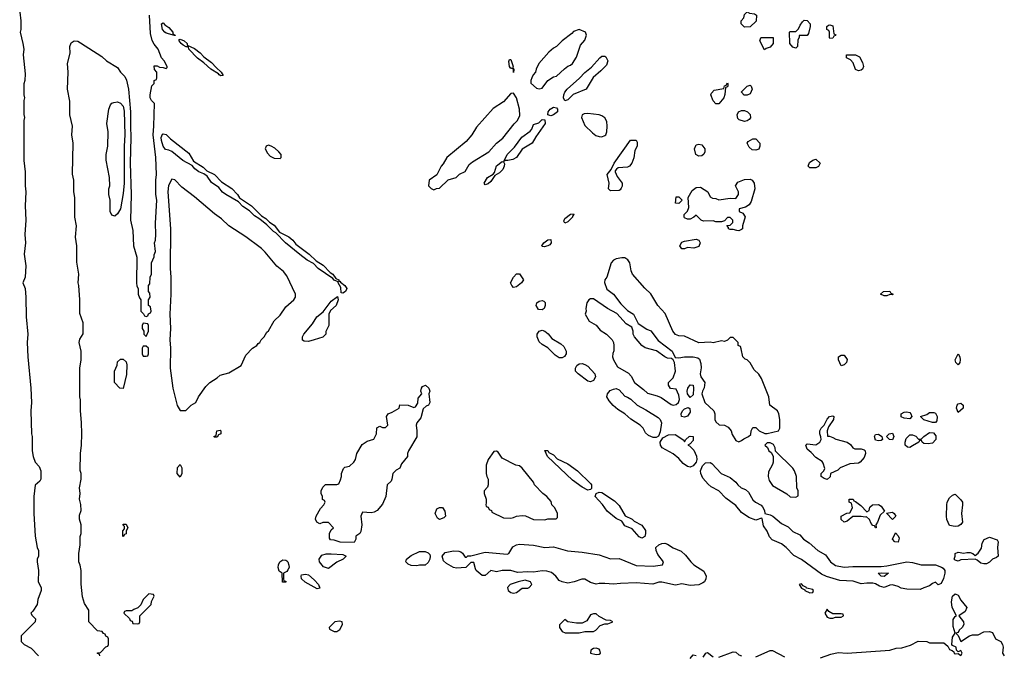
# Model space of a CAD drawing. Header units: inches. Extents: x 2668334 to 2765628, y 828034 to 955234.
# Tile 34 of 218: x 2718303 to 2725214, y 835474 to 839938. Entities that reach past the tile are written whole.
import ezdxf

# ---------------------------------------------------------------- set-up
doc = ezdxf.new("R2010")
doc.units = ezdxf.units.IN
doc.header["$MEASUREMENT"] = 0
doc.layers.add('C7813', color=7, linetype='Continuous')
doc.layers.add('C7823', color=7, linetype='Continuous')

msp = doc.modelspace()

# ---------------------------------------------------------------- linework, layer by layer
at = {"layer": 'C7813', "color": 4}
for points, elevation in [([(2718302.8, 839990), (2718310.9, 839929.1), (2718311, 839870), (2718306.8, 839850), (2718326, 839770), (2718331, 839730), (2718326.8, 839690), (2718342, 839558), (2718338, 839510), (2718331.6, 839488.4), (2718331.3, 839410), (2718336, 839390), (2718331.3, 839370), (2718331.1, 839271.1), (2718336, 839250), (2718331.1, 839228.9), (2718331, 838950), (2718341, 838870), (2718341, 838770), (2718346, 838730), (2718341, 838630), (2718346, 838530), (2718338.8, 838430), (2718342.8, 838370), (2718334.8, 838290), (2718346, 838210), (2718341, 838130), (2718326, 838090), (2718340.7, 838050), (2718346.8, 837990), (2718347.3, 837850), (2718358.8, 837730), (2718354.8, 837670), (2718358.8, 837570), (2718381, 837350), (2718384.7, 837250), (2718381, 837190), (2718386.8, 837030), (2718391, 837010), (2718391.3, 836910), (2718398, 836870), (2718411.1, 836831.1), (2718439.8, 836799.8), (2718451.3, 836770), (2718452, 836710), (2718443.6, 836696.4), (2718411.6, 836668.4), (2718402.8, 836590), (2718401, 836470), (2718411.6, 836311.6), (2718426, 836230), (2718434, 836210), (2718434, 836170), (2718426, 836150), (2718424.7, 836130), (2718434, 836070), (2718432, 835990), (2718454, 835950), (2718454, 835930), (2718430, 835866), (2718424.7, 835830), (2718396, 835784), (2718382, 835770), (2718390, 835754), (2718414, 835730), (2718411.6, 835708.4), (2718314, 835610), (2718314, 835570), (2718334, 835550), (2718383.6, 835523.6), (2718434, 835470)], 16), ([(2718866, 835470), (2718862, 835482), (2718850, 835486), (2718848.4, 835491.6), (2718870, 835494), (2718907.3, 835532.7), (2718922, 835538), (2718926, 835550), (2718926, 835590), (2718922, 835602), (2718907.3, 835607.3), (2718902, 835622), (2718890, 835626), (2718882, 835642), (2718850, 835646), (2718788, 835710), (2718788, 835790), (2718758, 835838), (2718744.7, 835884.7), (2718734.6, 835974.6), (2718734, 836070), (2718727.3, 836107.3), (2718718, 836130), (2718718, 836190), (2718728, 836250), (2718728.4, 836308.4), (2718733.2, 836330), (2718733.2, 836390), (2718722, 836430), (2718723.1, 836456.9), (2718733.2, 836490), (2718732.9, 836532.9), (2718722, 836570), (2718728, 836610), (2718722, 836650), (2718733.2, 836710), (2718733.2, 836750), (2718728.4, 836771.6), (2718729, 836890), (2718737.2, 836950), (2718739, 837030), (2718737.2, 837110), (2718729, 837190), (2718728.9, 837268.9), (2718724, 837290), (2718724, 837490), (2718733.2, 837550), (2718733.2, 837610), (2718721.2, 837670), (2718725.6, 837694.4), (2718748.4, 837731.6), (2718748.4, 837808.4), (2718724.7, 837875.3), (2718724, 837970), (2718719, 838070), (2718714, 838090), (2718719, 838150), (2718704.7, 838235.3), (2718704, 838350), (2718694, 838410), (2718701.2, 838490), (2718688.9, 838551.1), (2718688.7, 838690), (2718682, 838730), (2718682, 838810), (2718673.6, 838853.6), (2718677.2, 839070), (2718669, 839130), (2718673.2, 839190), (2718655.3, 839270), (2718654.6, 839365.4), (2718638, 839450), (2718644, 839570), (2718639, 839630), (2718658, 839702), (2718655.3, 839750), (2718664.7, 839775.3), (2718686, 839790), (2718710, 839786), (2718730, 839776), (2718879.8, 839679.8), (2718912, 839650), (2718990, 839602), (2719011.3, 839570), (2719039.9, 839539.9), (2719053.2, 839513.2), (2719067.7, 839450), (2719081.3, 839290), (2719079.5, 839190), (2719083.7, 839110), (2719078.4, 838930), (2719086, 838710), (2719080.7, 838530), (2719098, 838458), (2719102.8, 838350), (2719124.7, 838270), (2719122, 838090), (2719125.4, 838065.4), (2719134, 838050), (2719134, 838010), (2719143.6, 837983.6), (2719154, 837970), (2719154, 837890), (2719172.7, 837872.7), (2719178, 837858), (2719190, 837854), (2719202, 837858), (2719207.3, 837872.7), (2719222, 837878), (2719226, 837890), (2719222, 837922), (2719206, 837930), (2719206, 837970), (2719218, 837990), (2719216.4, 838016.4), (2719206, 838030), (2719208, 838070), (2719216.4, 838083.6), (2719218, 838130), (2719228, 838150), (2719228, 838230), (2719247.3, 838272.7), (2719247.3, 838287.3), (2719255.3, 838310), (2719248, 838370), (2719255.3, 838390), (2719259, 838430), (2719257.2, 838510), (2719265.2, 838670), (2719259.3, 838710), (2719259.3, 838810), (2719263.7, 838850), (2719257.6, 838970), (2719239.3, 839130), (2719245.2, 839190), (2719248.4, 839348.4), (2719228, 839370), (2719218, 839390), (2719218, 839410), (2719230, 839474), (2719246, 839490), (2719246, 839510), (2719262, 839518), (2719266, 839530), (2719266, 839570), (2719248.4, 839588.4), (2719247.3, 839612.7), (2719267.3, 839612.7), (2719283.6, 839603.6), (2719310, 839602), (2719330, 839594), (2719338, 839602), (2719338, 839610), (2719318, 839650), (2719298, 839670), (2719275.3, 839730), (2719245.6, 839765.6), (2719232.7, 839792.7), (2719222, 839842), (2719215.1, 839970)], 16), ([(2720000, 838527.9), (2719982, 838542), (2719950, 838559.3), (2719916.2, 838596.2), (2719870, 838626), (2719838.6, 838658.6), (2719750, 838709.6), (2719727.3, 838727.2), (2719699.7, 838759.7), (2719650, 838795.1), (2719619.3, 838839.3), (2719596.2, 838856.2), (2719559.3, 838870), (2719533.2, 838890), (2719512.9, 838912.9), (2719448.5, 838948.5), (2719371.3, 839011.3), (2719350, 839022), (2719325.4, 839025.4), (2719310, 839048.7), (2719299.1, 839090), (2719296.9, 839110), (2719306.2, 839133.8), (2719310, 839137.1), (2719330, 839132.7), (2719361.1, 839101.1), (2719490, 839000.5), (2719523.4, 838943.4), (2719590, 838902), (2719616.7, 838876.7), (2719670, 838850.4), (2719719, 838799), (2719791.6, 838751.6), (2719830.6, 838710), (2719846.4, 838686.4), (2719930.7, 838630), (2720000, 838561)], 12), ([(2720000, 838330), (2719990, 838339), (2719890, 838414), (2719770, 838489), (2719718.9, 838538.9), (2719670, 838574), (2719530, 838694), (2719442, 838762), (2719392.5, 838812.5), (2719370, 838819), (2719347.1, 838772.9), (2719343.7, 838730), (2719362, 838470), (2719358.4, 838190), (2719363, 838130), (2719363, 838010), (2719355.5, 837870), (2719360.5, 837770), (2719356.3, 837690), (2719360.5, 837630), (2719358, 837490), (2719378, 837350), (2719407.5, 837227.5), (2719430, 837194), (2719470, 837194), (2719506, 837230), (2719538, 837250), (2719558, 837290), (2719610, 837362), (2719638, 837390), (2719690, 837422), (2719710, 837442), (2719770, 837458), (2719858, 837510), (2719890, 837582), (2719938, 837630), (2719968, 837650), (2719976.4, 837663.6), (2719988.4, 837671.6), (2719998, 837690), (2720000, 837692)], 16)]:
    msp.add_lwpolyline(points, dxfattribs=dict(at, elevation=elevation))
for points, elevation in [([(2719390, 839826), (2719330, 839842.7), (2719321.2, 839850), (2719305.1, 839870), (2719298, 839910), (2719310, 839914.8), (2719321.6, 839901.6), (2719350, 839882.8), (2719378, 839850), (2719378, 839838), (2719394, 839830), (2719394, 839826)], 12), ([(2719715.3, 839544.7), (2719704, 839550), (2719698.6, 839558.6), (2719645.2, 839590), (2719595.9, 839635.9), (2719550, 839667), (2719489.2, 839730), (2719488.4, 839748.4), (2719471.6, 839748.4), (2719450, 839759), (2719435.3, 839770), (2719422, 839790), (2719422, 839798), (2719430, 839802), (2719458, 839790), (2719478, 839770), (2719478, 839758), (2719530, 839734.8), (2719570, 839704), (2719596.1, 839676.1), (2719650, 839637.3), (2719681.1, 839601.1), (2719716, 839570), (2719730, 839546)], 12), ([(2718970, 838558), (2718950, 838566), (2718938, 838590), (2718938, 838670), (2718928.7, 838710), (2718928.7, 838750), (2718935.3, 838770), (2718934, 838830), (2718908.9, 838951.1), (2718909.1, 838990.9), (2718922, 839050), (2718924, 839150), (2718914, 839210), (2718929, 839310), (2718940.2, 839339.8), (2718949.1, 839350.9), (2718962.7, 839357.3), (2718990, 839360.5), (2719010, 839352.7), (2719028.5, 839330), (2719035.5, 839295.5), (2719040.2, 839130), (2719035.2, 839050), (2719035.2, 838790), (2719030, 838718), (2719010.4, 838610), (2718990, 838575.3)], 12), ([(2719170, 837806), (2719162, 837790), (2719162, 837770), (2719174, 837750), (2719174, 837730), (2719190, 837714), (2719206, 837750), (2719206, 837790), (2719202, 837802)], 16), ([(2719190, 837646), (2719170, 837646), (2719162, 837630), (2719162, 837590), (2719170, 837574), (2719190, 837574), (2719202, 837578), (2719206, 837590), (2719206, 837630)], 16), ([(2719030, 837348), (2719006, 837350), (2718968, 837390), (2718968, 837470), (2718987.3, 837512.7), (2718990, 837534), (2719010, 837554), (2719030, 837554), (2719050, 837534), (2719053.7, 837513.7), (2719053.2, 837446.8)], 12), ([(2719670, 837006), (2719666, 837010), (2719682, 837018), (2719686, 837050), (2719710, 837054), (2719714, 837050), (2719714, 837030), (2719698, 837022), (2719690, 837006)], 12), ([(2719430, 836726), (2719409, 836750), (2719410, 836794), (2719430, 836814), (2719442, 836790), (2719442, 836750)], 12), ([(2719030, 836306), (2719026, 836310), (2719027.3, 836347.3), (2719038, 836362), (2719038, 836378), (2719026, 836390), (2719030, 836394), (2719050, 836394), (2719062, 836370), (2719051.3, 836348.7), (2719050, 836326), (2719038, 836322)], 12), ([(2719210, 835906), (2719170, 835866), (2719152.7, 835827.3), (2719132.7, 835807.3), (2719103.6, 835796.4), (2719090, 835786), (2719050, 835786), (2719038, 835782), (2719034, 835770), (2719072.7, 835732.7), (2719078, 835718), (2719092.7, 835712.7), (2719098, 835698), (2719130, 835694), (2719142, 835698), (2719146, 835710), (2719146, 835750), (2719226, 835830), (2719228, 835852), (2719246, 835890), (2719242, 835902)], 16)]:
    msp.add_lwpolyline(points, close=True, dxfattribs=dict(at, elevation=elevation))
at = {"layer": 'C7823', "color": 4}
for points, elevation in [([(2723390, 839886), (2723366, 839910), (2723366, 839930), (2723386, 839950), (2723390, 839974), (2723410, 839992), (2723424.7, 839984.7), (2723459.6, 839979.6), (2723474, 839970), (2723472.7, 839927.3), (2723430, 839888)], 12), ([(2723750, 839738), (2723730, 839746), (2723708, 839770), (2723706, 839850), (2723710, 839854), (2723750, 839854), (2723770, 839874), (2723780.2, 839899.8), (2723796.4, 839923.6), (2723810, 839934), (2723830, 839932), (2723852, 839910), (2723852, 839890), (2723839.6, 839840.4), (2723830, 839826), (2723774, 839826), (2723774, 839814), (2723764.7, 839795.3), (2723762, 839750)], 12), ([(2722230, 839868.7), (2722190, 839854), (2722179.1, 839840.9), (2722111, 839790), (2722070, 839749), (2722050, 839739), (2722016, 839710), (2721946.8, 839630), (2721927.3, 839590), (2721922.8, 839570), (2721906, 839550), (2721898, 839530), (2721891.3, 839510), (2721891.6, 839491.6), (2721930, 839458), (2721950, 839452), (2721970, 839458), (2722009.1, 839510.9), (2722050, 839536), (2722070, 839541), (2722126.3, 839593.7), (2722149.3, 839610.7), (2722170, 839618), (2722182, 839630), (2722210, 839674), (2722240.2, 839759.8), (2722270, 839794), (2722282, 839830), (2722275.3, 839850)], 16), ([(2723990, 839806), (2723986, 839810), (2723986, 839850), (2723982, 839862), (2723968, 839870), (2723968, 839890), (2723980.4, 839899.6), (2723990, 839902), (2724010, 839894), (2724018, 839838), (2724031.6, 839831.6), (2724030, 839826), (2724018, 839822), (2724010, 839808)], 12), ([(2723530, 839726), (2723498, 839790), (2723506, 839810), (2723510, 839814), (2723592.7, 839812.7), (2723592, 839770), (2723570, 839746), (2723543.6, 839736.4)], 12), ([(2721770, 839568), (2721768.9, 839588.9), (2721756.4, 839596.4), (2721750, 839594), (2721740.9, 839610), (2721736.4, 839643.6), (2721742, 839658), (2721750, 839658), (2721760.7, 839630), (2721766, 839610), (2721763.6, 839603.6), (2721770.9, 839589.1)], 12), ([(2722130, 839368), (2722119, 839390), (2722122.7, 839410), (2722129.4, 839430), (2722146, 839450), (2722232.8, 839527.2), (2722270, 839567.3), (2722316.6, 839603.4), (2722374, 839670), (2722390, 839680.7), (2722410, 839682.8), (2722417.1, 839677.1), (2722431, 839650), (2722422, 839618), (2722382, 839578), (2722327.1, 839532.9), (2722278, 839450), (2722187.9, 839412.1), (2722150, 839375.3)], 12), ([(2724190, 839579), (2724168.9, 839588.9), (2724154, 839634), (2724135.3, 839655.3), (2724106, 839670), (2724106, 839690), (2724170, 839691.3), (2724196.9, 839676.9), (2724218, 839638), (2724226, 839610), (2724218, 839590), (2724210, 839584)], 12), ([(2723190, 839348), (2723170, 839368), (2723154, 839410), (2723158, 839422), (2723178, 839442), (2723246, 839454), (2723250, 839474), (2723262, 839478), (2723270, 839494), (2723274, 839490), (2723272.7, 839472.7), (2723270, 839466), (2723258, 839462), (2723252.7, 839412.7), (2723244.7, 839390), (2723210, 839348)], 12), ([(2723410, 839408), (2723388.4, 839408.4), (2723368.4, 839428.4), (2723368.4, 839431.6), (2723409.1, 839470.9), (2723430, 839478), (2723438, 839470), (2723444.7, 839450), (2723430, 839418)], 12), ([(2721770, 839422), (2721750, 839419), (2721698.9, 839361.1), (2721626, 839314), (2721510, 839183.7), (2721476.3, 839130), (2721437.2, 839082.8), (2721301, 838970), (2721275.3, 838924.7), (2721262, 838910), (2721231.1, 838848.9), (2721178, 838810), (2721172, 838770), (2721190, 838752), (2721210, 838742), (2721228.4, 838751.6), (2721250, 838754), (2721310, 838814), (2721366, 838830), (2721390, 838852), (2721430, 838872), (2721458, 838922), (2721480.2, 838939.8), (2721595.3, 839010), (2721650, 839071), (2721694.8, 839105.2), (2721772.9, 839207.1), (2721798, 839230), (2721814.2, 839265.8), (2721811.5, 839308.5), (2721790, 839388.7)], 16), ([(2722030, 839262.7), (2722009, 839269), (2722013.2, 839290), (2722026.6, 839310), (2722050, 839322.8), (2722070, 839318), (2722078, 839310), (2722078, 839290), (2722050, 839269.4)], 12), ([(2723390, 839224), (2723354, 839234), (2723344, 839244), (2723339, 839270), (2723349.2, 839290.8), (2723370, 839301), (2723390, 839301), (2723410.9, 839290.9), (2723431.1, 839271.1), (2723431.6, 839248.4), (2723423.6, 839236.4), (2723410, 839228.7)], 12), ([(2721702, 838942), (2721723.7, 838990), (2721776.6, 839043.4), (2721827.8, 839112.2), (2721884.9, 839155.1), (2721897.2, 839170), (2721910, 839201), (2721947, 839213), (2721970, 839236), (2721990, 839234), (2721990.7, 839209.3), (2721924.9, 839115.1), (2721900.7, 839070), (2721830.4, 839029.6), (2721790.9, 838969.1), (2721763.5, 838956.5), (2721730, 838949.2), (2721711.3, 838948.7)], 12), ([(2722290, 839279.3), (2722264, 839276), (2722250.9, 839269.1), (2722247.3, 839250), (2722270, 839194.8), (2722322.3, 839142.3), (2722345.7, 839125.7), (2722370, 839118), (2722390, 839116.3), (2722410, 839124), (2722417.2, 839130), (2722423.7, 839150), (2722427.3, 839190), (2722423.9, 839223.9), (2722410, 839249.2), (2722390, 839262.7), (2722370, 839269.3), (2722330, 839275.1)], 16), ([(2722450, 838735.3), (2722435.3, 838750), (2722441.2, 838790), (2722426, 838850), (2722455.3, 838884.7), (2722475.3, 838930), (2722589.3, 839090.7), (2722630, 839092), (2722636.9, 839076.9), (2722638, 839050), (2722621.6, 839018.4), (2722612.5, 838967.5), (2722599.1, 838930), (2722582.8, 838910), (2722570, 838902), (2722502.8, 838897.2), (2722491, 838889), (2722483.6, 838876.4), (2722482, 838870), (2722496.8, 838836.8), (2722531, 838790), (2722530.9, 838769.1), (2722525.4, 838754.6), (2722518, 838742), (2722510, 838738)], 12), ([(2723470, 839022), (2723444.7, 839024.7), (2723423.1, 839043.1), (2723408.4, 839071.6), (2723416.4, 839083.6), (2723450, 839102), (2723470, 839102), (2723498, 839070), (2723498, 839050), (2723490, 839028)], 12), ([(2720050, 839057.2), (2720032, 839050), (2720024.7, 839030), (2720041.1, 839001.1), (2720060.5, 838980.5), (2720090, 838966), (2720130, 838962), (2720138, 838970), (2720138, 838990), (2720122, 839010), (2720094.5, 839034.5), (2720068, 839050)], 16), ([(2723070, 838979), (2723049, 838990), (2723039, 839030), (2723050, 839058), (2723070, 839064.7), (2723090, 839058), (2723110.9, 839030.9), (2723111.3, 839010), (2723105.4, 838994.6), (2723090, 838982)], 12), ([(2723850, 838898), (2723838, 838910), (2723845.6, 838934.4), (2723870, 838952), (2723890, 838958), (2723922, 838930), (2723910, 838908), (2723890, 838898)], 12), ([(2721570, 838778), (2721562, 838790), (2721586, 838830), (2721626, 838854), (2721634.6, 838865.4), (2721650, 838910.6), (2721690, 838941), (2721699.8, 838939.8), (2721705.4, 838925.4), (2721704, 838910), (2721693.8, 838886.2), (2721670, 838861.2), (2721636.9, 838843.1), (2721610, 838802), (2721590, 838784)], 12), ([(2723350, 838456), (2723336.5, 838456.5), (2723310, 838464), (2723290, 838464), (2723278, 838470), (2723278, 838478), (2723267.3, 838492.7), (2723290, 838494), (2723307.3, 838512.7), (2723308, 838530), (2723290, 838548), (2723270, 838548), (2723250, 838526), (2723230, 838518), (2723190, 838518), (2723170, 838526), (2723103.1, 838523.1), (2723086, 838530), (2723050, 838566), (2723034, 838550), (2723010, 838538), (2722990, 838538), (2722970, 838546), (2722966, 838550), (2722966, 838570), (2722990, 838594), (2723000.4, 838619.6), (2722995.3, 838690), (2723022, 838738), (2723050, 838758.8), (2723081, 838761), (2723134, 838730), (2723150, 838694), (2723165.4, 838685.4), (2723190, 838682), (2723210, 838672), (2723290, 838684.7), (2723330, 838682), (2723348, 838710), (2723348, 838730), (2723328, 838770), (2723343.1, 838796.9), (2723390, 838816), (2723430, 838818.8), (2723444.7, 838810), (2723457.3, 838790), (2723464, 838750), (2723438, 838662), (2723423.5, 838636.5), (2723398, 838622), (2723354, 838610), (2723354, 838590), (2723378, 838578), (2723394.4, 838554.4), (2723376, 838490), (2723376, 838470), (2723370, 838464)], 12), ([(2722930, 838648), (2722906, 838650), (2722910, 838694), (2722930, 838694), (2722954, 838670)], 12), ([(2722130, 838508), (2722122, 838522), (2722130, 838542), (2722170, 838571.3), (2722190, 838574), (2722192, 838570), (2722182, 838558), (2722182, 838550), (2722150, 838518)], 12), ([(2721983.1, 838343.1), (2721970, 838346), (2721968.7, 838350), (2721982, 838370), (2722010, 838391), (2722030, 838394), (2722034, 838370), (2722023.6, 838356.4), (2722010, 838349)], 12), ([(2723034, 838334), (2722990, 838339), (2722970, 838328.7), (2722950, 838328.7), (2722935.3, 838350), (2722950, 838374.8), (2722970, 838382.8), (2723050, 838397.3), (2723070.8, 838390), (2723079.1, 838370), (2723070, 838345.2)], 12), ([(2722530, 838266), (2722490, 838259.3), (2722470, 838249.2), (2722454, 838230), (2722424.7, 838130), (2722411, 838110), (2722406.8, 838093.2), (2722424.4, 838044.4), (2722470, 838011.3), (2722521.6, 837941.6), (2722570, 837896), (2722610.3, 837870.3), (2722644.5, 837804.5), (2722704.7, 837764.7), (2722731.9, 837751.9), (2722783.8, 837683.8), (2722882.8, 837610), (2722904.7, 837564.7), (2722930, 837562.8), (2722970, 837570.6), (2723031, 837571), (2723063.5, 837563.5), (2723074, 837554), (2723083.8, 837523.8), (2723086.2, 837493.8), (2723078.8, 837450), (2723082.8, 837430), (2723110.8, 837390), (2723108, 837352), (2723094.8, 837330), (2723091, 837310), (2723112, 837250), (2723174, 837190), (2723182, 837170), (2723182, 837130), (2723190, 837114), (2723212.7, 837092.7), (2723250, 837091.3), (2723275.9, 837075.9), (2723296, 837050), (2723303.5, 837023.5), (2723330, 836982), (2723350, 836974), (2723370, 836982), (2723384.7, 836995.3), (2723418, 837010), (2723434.6, 837025.4), (2723438, 837050), (2723450, 837074), (2723470, 837074), (2723494, 837050), (2723532.7, 837032.7), (2723550, 837032), (2723628.9, 837051.1), (2723639, 837070), (2723639.3, 837130), (2723632, 837170), (2723621.2, 837190), (2723569.2, 837230), (2723560.7, 837290), (2723510, 837419), (2723490, 837449.2), (2723459.1, 837479.1), (2723430, 837529), (2723410, 837548.7), (2723394, 837554), (2723378, 837570), (2723367.3, 837627.3), (2723362, 837642), (2723346, 837650), (2723346, 837670), (2723310, 837706), (2723290, 837706), (2723270, 837686), (2723250, 837678), (2723230, 837682), (2723170, 837668.7), (2723150, 837673.2), (2723070, 837669), (2722970, 837715.1), (2722930, 837718.4), (2722906.6, 837726.6), (2722886.6, 837750), (2722833.3, 837873.3), (2722782.7, 837930), (2722733, 838013), (2722690, 838052.7), (2722604, 838150), (2722595.1, 838175.1), (2722586, 838230), (2722571.9, 838251.9), (2722550, 838265.2)], 16), ([(2721770, 838058), (2721758, 838070), (2721748.7, 838090), (2721768, 838130), (2721790, 838152), (2721810, 838154), (2721838, 838110), (2721824.7, 838090), (2721790, 838062)], 12), ([(2720330, 837678), (2720300.4, 837680.4), (2720288, 837688), (2720288, 837710), (2720298, 837730), (2720358, 837802), (2720389, 837850), (2720433.6, 837886.4), (2720490, 837961), (2720532.7, 837992.7), (2720538, 837970), (2720524.7, 837930), (2720485.4, 837894.6), (2720472, 837870), (2720472, 837790), (2720452.7, 837747.3), (2720452, 837730), (2720430, 837708.7), (2720370, 837688.7)], 12), ([(2724430, 838006), (2724410, 838008), (2724390, 837998), (2724370, 837998), (2724346, 838010), (2724366, 838030), (2724410, 838032), (2724418, 838018), (2724434, 838010)], 12), ([(2721970, 837899.5), (2721943.6, 837903.6), (2721929, 837930), (2721933.2, 837950), (2721950, 837962), (2721970, 837966.8), (2721982, 837962), (2721990.8, 837950.8), (2721990.6, 837930.6), (2721984, 837910)], 12), ([(2722330, 837977.2), (2722310, 837977.2), (2722298, 837970), (2722282.8, 837950), (2722276, 837910), (2722278, 837890), (2722272, 837870), (2722299.6, 837819.6), (2722350, 837792), (2722378, 837758), (2722422, 837730), (2722462, 837690), (2722472, 837670), (2722474, 837650), (2722472.7, 837612.7), (2722465.4, 837594.6), (2722464.7, 837570), (2722471, 837550), (2722499.8, 837499.8), (2722575.5, 837455.5), (2722594.4, 837434.4), (2722619.1, 837390), (2722681.7, 837341.7), (2722710, 837314), (2722776.8, 837296.8), (2722804.5, 837284.5), (2722875.9, 837235.9), (2722890, 837230.7), (2722910, 837236.3), (2722926, 837250), (2722934, 837270), (2722930, 837302), (2722910, 837342), (2722870, 837348), (2722858, 837370), (2722858, 837390), (2722890, 837422), (2722905.2, 837470), (2722899, 837530), (2722889.1, 837549.1), (2722878, 837558), (2722850, 837561.2), (2722830, 837569), (2722772.3, 837612.3), (2722693.6, 837633.6), (2722669.3, 837649.3), (2722619, 837710), (2722609.2, 837730), (2722609.2, 837750), (2722598.6, 837778.6), (2722560.7, 837800.7), (2722495.1, 837875.1), (2722428, 837910)], 16), ([(2722110, 837562.9), (2722090, 837563.6), (2722061.5, 837581.5), (2722010, 837632.7), (2721970, 837657), (2721950, 837676), (2721935.1, 837710), (2721936.2, 837730), (2721949.6, 837750.4), (2721970, 837758), (2721990, 837750.7), (2722012.2, 837732.2), (2722038.5, 837698.5), (2722101.3, 837661.3), (2722122, 837642), (2722139.3, 837610), (2722138.4, 837590), (2722127, 837573)], 12), ([(2724070, 837508), (2724049.3, 837550), (2724049.1, 837570.9), (2724070, 837582.8), (2724090, 837581), (2724110.5, 837550.5), (2724106, 837530), (2724090, 837514)], 12), ([(2724890, 837514), (2724874, 837530), (2724869.6, 837550), (2724890, 837591), (2724902.8, 837570), (2724904, 837550), (2724900.7, 837530)], 12), ([(2722310, 837395.1), (2722290, 837399.5), (2722222.7, 837450), (2722203.7, 837470), (2722203.7, 837490), (2722213.2, 837510), (2722230, 837520.5), (2722250, 837523), (2722270, 837517.3), (2722290, 837504), (2722340.7, 837450), (2722344, 837430), (2722330, 837404)], 12), ([(2720770, 836475.3), (2720710, 836478), (2720706.4, 836473.6), (2720698, 836450), (2720704.7, 836390), (2720696.9, 836343.1), (2720691.3, 836328.7), (2720662, 836310), (2720662, 836290), (2720650, 836266), (2720551.6, 836268.4), (2720510, 836282), (2720484, 836284), (2720476.4, 836296.4), (2720478, 836330), (2720490, 836354), (2720506, 836370), (2720470, 836406), (2720430, 836406), (2720410, 836398), (2720388.7, 836410), (2720379, 836430), (2720384, 836450), (2720414.6, 836505.4), (2720438, 836530), (2720446, 836550), (2720442, 836562), (2720428.4, 836568.4), (2720428, 836590), (2720418, 836610), (2720418, 836630), (2720430, 836654), (2720450, 836674), (2720530, 836674), (2720542, 836678), (2720554.6, 836705.4), (2720562, 836730), (2720562, 836750), (2720574.6, 836785.4), (2720585.6, 836794.4), (2720618, 836802), (2720648.7, 836830), (2720659, 836850), (2720669.2, 836890.8), (2720706, 836954), (2720742, 836978), (2720788.4, 836991.6), (2720808, 837030), (2720810, 837072), (2720830, 837082), (2720850, 837074), (2720870, 837074), (2720886, 837090), (2720878, 837150), (2720889.2, 837170.8), (2720918, 837182), (2720966, 837210), (2720970, 837232), (2721030, 837231.3), (2721070, 837214), (2721082, 837218), (2721096.4, 837243.6), (2721100.4, 837279.6), (2721126, 837310), (2721118, 837330), (2721122, 837350), (2721130, 837362), (2721152, 837372), (2721174, 837350), (2721182, 837330), (2721174, 837310), (2721182, 837250), (2721172, 837230), (2721156.9, 837223.1), (2721136, 837204), (2721118, 837142), (2721090, 837106), (2721084.7, 837090), (2721091, 837050), (2721090, 837008), (2721030.9, 836909.1), (2721024.7, 836890), (2721024.7, 836870), (2720982, 836818), (2720971.1, 836788.9), (2720945.4, 836774.6), (2720922, 836750), (2720916, 836710), (2720910, 836698), (2720882, 836670), (2720873.4, 836590), (2720850, 836535.3), (2720811.3, 836490), (2720790, 836479)], 12), ([(2723010, 837285.2), (2722990, 837309.2), (2722986.9, 837330), (2722992, 837350), (2723010, 837373), (2723030, 837370.6), (2723033.4, 837350), (2723030, 837304)], 12), ([(2722750, 837002.9), (2722716.6, 837016.6), (2722696.6, 837036.6), (2722678.4, 837070), (2722658, 837090), (2722592.3, 837132.2), (2722550.8, 837170.8), (2722500.7, 837200.7), (2722468.1, 837228.1), (2722440.8, 837260.8), (2722425.2, 837290), (2722428.7, 837310), (2722447, 837333), (2722470, 837344), (2722490, 837347.3), (2722510, 837337.3), (2722550, 837294.8), (2722570, 837287.7), (2722592.4, 837272.4), (2722636.3, 837230), (2722697.6, 837197.6), (2722784, 837144), (2722798, 837130), (2722807.1, 837107.1), (2722797.3, 837042.7), (2722786.2, 837013.8), (2722770, 837003.7)], 12), ([(2724890, 837178), (2724879.3, 837210), (2724882.7, 837230), (2724890, 837241), (2724910, 837244.7), (2724924.7, 837230), (2724924.7, 837210)], 12), ([(2722970, 837145.2), (2722948, 837150), (2722945.2, 837170), (2722956, 837190), (2722970, 837204), (2722994.9, 837214.9), (2723007.5, 837207.5), (2723010, 837182), (2722990, 837153.2)], 12), ([(2723974, 837014), (2723986, 837014), (2724010, 837004.7), (2724030.8, 836990.8), (2724110.7, 836970.7), (2724134.4, 836954.4), (2724150.8, 836930.8), (2724164, 836924), (2724210, 836924.9), (2724230, 836918), (2724236.4, 836910), (2724239.3, 836890), (2724230, 836864), (2724202, 836830), (2724190, 836824), (2724130, 836818), (2724062, 836790), (2724045.4, 836774.6), (2723994, 836750), (2723992.7, 836727.3), (2723970, 836708), (2723950, 836715.3), (2723929.3, 836730), (2723929.2, 836750.8), (2723948, 836770), (2723954.6, 836785.4), (2723943.1, 836823.1), (2723934.6, 836834.6), (2723890, 836864), (2723859.3, 836899.3), (2723830, 836922), (2723822, 836950), (2723830, 836958), (2723890, 836951.3), (2723918, 836970), (2723928, 836990), (2723927.3, 837007.3), (2723918, 837030), (2723918, 837050), (2723928, 837070), (2723948.9, 837091.1), (2723970, 837132), (2723988, 837150), (2724010, 837156), (2724018, 837150), (2724016, 837130), (2723981, 837079), (2723971.3, 837050)], 12), ([(2724550, 837135.3), (2724510, 837139), (2724490, 837148.7), (2724489, 837170), (2724510, 837181), (2724530, 837184.7), (2724550, 837178), (2724558, 837170), (2724564.7, 837150)], 12), ([(2724730, 837108), (2724710, 837108.7), (2724650, 837128), (2724626, 837150), (2724670, 837164.7), (2724690, 837178), (2724719.6, 837179.6), (2724730, 837174), (2724742, 837150), (2724739.6, 837120.4)], 12), ([(2722970, 836972), (2722979, 836990), (2723002, 837010), (2723010, 837013.4), (2723030, 837010.8), (2723030, 836982), (2723010, 836959), (2722992, 836950), (2723004, 836944), (2723034.4, 836914.4), (2723053.2, 836873.2), (2723056.3, 836850), (2723050.8, 836830), (2723030, 836803.7), (2723010, 836795.6), (2722990, 836798.7), (2722959.8, 836819.8), (2722930, 836855.6), (2722890, 836889.6), (2722812.7, 836930), (2722800.9, 836950), (2722798, 836970), (2722818, 837002), (2722856.6, 837023.4), (2722903.8, 837023.8), (2722964, 836984)], 12), ([(2724330, 836979), (2724310, 836985.2), (2724303.7, 837010), (2724310, 837024.7), (2724330, 837026), (2724354, 837010), (2724358, 836990), (2724350, 836982)], 12), ([(2724430, 836988), (2724408.7, 836988.7), (2724386, 837010), (2724406, 837030), (2724430, 837034), (2724438, 837010)], 12), ([(2724679, 836959), (2724650, 836962), (2724638, 836970), (2724630, 836986), (2724618, 836982), (2724614, 836970), (2724570, 836945.2), (2724550, 836934), (2724534.6, 836934.6), (2724519, 836950), (2724517.2, 836970), (2724524.5, 836995.5), (2724550, 837022.8), (2724570, 837022.8), (2724593.2, 837013.2), (2724611.6, 836991.6), (2724630, 836991.3), (2724649.4, 837010.6), (2724690, 837038), (2724716, 837036), (2724734.4, 837014.4), (2724734, 836990), (2724710, 836963.7)], 12), ([(2723570, 836966), (2723550, 836966), (2723534, 836950), (2723552.7, 836932.7), (2723562, 836910), (2723578, 836898), (2723592, 836872), (2723591.1, 836831.1), (2723586.4, 836813.6), (2723558, 836762), (2723556, 836730), (2723562.5, 836702.5), (2723586.4, 836666.4), (2723687.3, 836607.3), (2723710, 836586), (2723750, 836584.7), (2723767.3, 836592.7), (2723768, 836630), (2723758, 836650), (2723755.3, 836730), (2723742, 836770), (2723729.1, 836789.1), (2723607.3, 836907.3), (2723606, 836930), (2723594.6, 836954.6)], 16), ([(2721650, 836908), (2721630, 836906), (2721592, 836850), (2721578, 836810), (2721578, 836750), (2721581, 836730), (2721591.3, 836710), (2721592, 836670), (2721585.4, 836654.6), (2721562, 836630), (2721562, 836610), (2721578, 836570), (2721578, 836542), (2721574, 836534), (2721578, 836518), (2721590, 836514), (2721598, 836498), (2721614, 836490), (2721618, 836478), (2721699.6, 836439.6), (2721750, 836438), (2721770, 836441), (2721789.3, 836450.7), (2721830, 836456.3), (2721853, 836453), (2721910, 836426.8), (2721990, 836426), (2722010, 836431.3), (2722067.3, 836432.7), (2722078, 836442), (2722078, 836470), (2722058, 836510), (2722038, 836530), (2722033.6, 836553.6), (2722002, 836590), (2721975.3, 836610), (2721915.3, 836670), (2721908.7, 836690), (2721830, 836789), (2721810, 836804), (2721786, 836810), (2721690, 836858), (2721660.4, 836900.4)], 16), ([(2722290, 836634), (2722250, 836654), (2722183.9, 836703.9), (2722008.7, 836870), (2721988.4, 836911.6), (2722010, 836911.3), (2722018, 836898), (2722050, 836881), (2722074.4, 836854.4), (2722150, 836819.1), (2722218.8, 836770), (2722310, 836681), (2722317.3, 836670), (2722315.3, 836644.7), (2722310, 836638)], 12), ([(2724090, 836092.9), (2724150, 836097.6), (2724350, 836098.6), (2724390, 836102.4), (2724530.7, 836130.7), (2724570, 836126.4), (2724630, 836110.4), (2724730, 836108.2), (2724773.5, 836093.5), (2724784.9, 836084.9), (2724795.5, 836070), (2724797.1, 836050), (2724786.8, 836013.2), (2724770, 835978), (2724750, 835968.7), (2724730, 835988), (2724710, 835979), (2724690, 835962), (2724650, 835948), (2724623.6, 835936.4), (2724530, 835937.2), (2724490, 835946), (2724470, 835957), (2724430, 835969.3), (2724410, 835966), (2724370, 835949.3), (2724339.1, 835959.1), (2724310, 835975.6), (2724290, 835979.6), (2724250, 835981.6), (2724210, 835975.1), (2724153.5, 835993.5), (2724059, 835999), (2723966.5, 836026.5), (2723930, 836043.5), (2723790, 836146), (2723735.8, 836175.8), (2723682, 836230), (2723650, 836255.6), (2723585.1, 836285.1), (2723566.2, 836306.2), (2723550, 836345.2), (2723522.7, 836382.7), (2723514.6, 836434.6), (2723510, 836438), (2723470, 836424), (2723421.2, 836441.2), (2723370, 836477.2), (2723330, 836526.6), (2723258.3, 836578.3), (2723210, 836629.3), (2723157.1, 836657.1), (2723134.8, 836674.7), (2723097.3, 836717.2), (2723082.9, 836750), (2723082, 836770), (2723096.6, 836803.4), (2723115.5, 836824.5), (2723150, 836827.3), (2723160.5, 836820.5), (2723226.8, 836750), (2723290, 836722.8), (2723330.4, 836690.4), (2723344, 836670), (2723366.8, 836650), (2723397.5, 836637.5), (2723418.8, 836618.8), (2723450, 836566.8), (2723468.4, 836548.4), (2723507.5, 836527.5), (2723516.8, 836516.8), (2723531.3, 836490), (2723534, 836470), (2723570, 836461), (2723590, 836451), (2723650, 836399.1), (2723695.8, 836375.8), (2723730, 836344.4), (2723779.9, 836319.9), (2723804, 836290), (2723844.1, 836264.1), (2723904.9, 836210), (2723959.5, 836179.5), (2723993.4, 836130), (2724030, 836104.2)], 12), ([(2722670, 836297.2), (2722650, 836306), (2722602.7, 836362.7), (2722550, 836382.7), (2722530, 836415.3), (2722490, 836434), (2722426, 836486), (2722393.4, 836533.4), (2722342, 836590), (2722348.9, 836611.1), (2722370, 836618.8), (2722390, 836616.3), (2722478.3, 836558.3), (2722510, 836526.8), (2722553.2, 836453.2), (2722602.8, 836430), (2722616.7, 836416.7), (2722670, 836387.7), (2722695.5, 836350), (2722696.3, 836330), (2722690, 836309)], 12), ([(2724870, 836378), (2724830, 836386), (2724810, 836428.7), (2724807.6, 836450), (2724809.5, 836530), (2724814, 836550), (2724830, 836580.7), (2724850, 836598), (2724870, 836606), (2724910, 836566.8), (2724920.5, 836550), (2724921.6, 836530), (2724912.7, 836470), (2724920.7, 836410), (2724908.1, 836391.9), (2724890, 836380.9)], 12), ([(2724250, 836482), (2724266, 836490), (2724270, 836514), (2724288.4, 836531.6), (2724330, 836534), (2724350, 836522), (2724372.7, 836487.3), (2724342, 836458), (2724324.7, 836410), (2724312, 836390), (2724314, 836370), (2724310, 836368), (2724302, 836382), (2724290, 836386), (2724280.2, 836400.2), (2724268.7, 836428.7), (2724247.3, 836447.3), (2724236.9, 836443.1), (2724210, 836448.7), (2724151.6, 836448.4), (2724110, 836415.3), (2724090.7, 836409.3), (2724070, 836428), (2724068.7, 836451.3), (2724108.4, 836471.6), (2724130, 836474), (2724148, 836510), (2724142, 836542), (2724126, 836550), (2724126, 836570), (2724154, 836570), (2724158, 836558), (2724170, 836554), (2724207.1, 836527.1)], 12), ([(2721250, 836428), (2721236.4, 836436.4), (2721219, 836470), (2721230, 836502), (2721250, 836511.3), (2721270, 836511.3), (2721286.4, 836486.4), (2721291.3, 836450), (2721279.8, 836440.2)], 12), ([(2724430, 836428), (2724387.3, 836472.7), (2724430, 836478), (2724442, 836470), (2724452, 836450)], 12), ([(2724470, 836268), (2724446, 836270), (2724428.7, 836290), (2724450, 836334), (2724470, 836314), (2724476.9, 836296.9)], 12), ([(2723010, 835964.7), (2722950, 835975.4), (2722906.2, 835966.2), (2722810, 835988.3), (2722790, 835988.2), (2722746.6, 835973.4), (2722630, 835982.4), (2722520.9, 835979.1), (2722470, 835972.3), (2722410, 835979.3), (2722370, 835979.3), (2722350, 835974), (2722310, 835984), (2722270, 836008.7), (2722248.4, 836008.4), (2722194, 835990), (2722150, 835981.2), (2722110, 835989), (2722090, 835999), (2722065.2, 836030), (2722034.9, 836054.9), (2722003.8, 836063.8), (2721970, 836066.9), (2721910, 836058.9), (2721870, 836061.1), (2721796, 836056), (2721750, 836069), (2721690, 836069.2), (2721650, 836061.2), (2721610, 836068.7), (2721570, 836035.3), (2721550, 836034), (2721508, 836070), (2721501.2, 836081.2), (2721490, 836126), (2721470, 836126), (2721434, 836090), (2721370, 836085.2), (2721348, 836090), (2721298, 836118), (2721277.5, 836137.5), (2721268.7, 836170), (2721290, 836194.8), (2721347.3, 836207.3), (2721386, 836206), (2721399.8, 836199.8), (2721411.1, 836191.1), (2721430, 836162), (2721438, 836162), (2721448.4, 836171.6), (2721470, 836172), (2721570, 836198.8), (2721723.6, 836183.6), (2721735.3, 836190), (2721765.2, 836234.8), (2721789.2, 836250.8), (2721810, 836254.8), (2721910, 836247.7), (2721990, 836230.7), (2722050, 836234.9), (2722146.9, 836206.9), (2722250, 836199.1), (2722370, 836178.4), (2722450, 836150.5), (2722510, 836153), (2722630, 836104.9), (2722750, 836100.7), (2722815.3, 836110), (2722822, 836130), (2722782.7, 836182.7), (2722769.2, 836209.2), (2722768.7, 836230), (2722789.5, 836250.5), (2722810, 836259.1), (2722830, 836260.5), (2722850, 836254.9), (2722888.8, 836228.8), (2722945.3, 836205.3), (2722977.3, 836177.3), (2723014, 836130), (2723035.5, 836110), (2723105.7, 836065.7), (2723120.4, 836030), (2723119.5, 836010), (2723109, 835991), (2723098.2, 835981.8), (2723070, 835969.7)], 12), ([(2725070, 836115.3), (2725050, 836122), (2725023.1, 836143.1), (2725008.9, 836148.9), (2724910, 836145.2), (2724890, 836136), (2724870, 836141.2), (2724861.2, 836150), (2724869.2, 836170), (2724869.2, 836190), (2724890, 836198.8), (2724930, 836191), (2724950, 836196), (2724975.3, 836195.3), (2724994, 836190), (2725010, 836174), (2725030, 836192), (2725052.9, 836227.1), (2725058, 836262), (2725073.2, 836286.8), (2725110, 836304.7), (2725164.7, 836284.7), (2725172, 836270), (2725166.8, 836230), (2725171.3, 836170), (2725159.8, 836160.2), (2725131.1, 836148.9), (2725110, 836128), (2725090, 836115.3)], 12), ([(2721090, 836102), (2721050, 836104), (2721030, 836114), (2721014, 836130), (2721019, 836150), (2721050, 836174.8), (2721110, 836202), (2721150, 836202), (2721170, 836194), (2721182, 836182), (2721184.7, 836170), (2721182, 836150), (2721170, 836126), (2721150, 836108), (2721110, 836108)], 12), ([(2720170, 835988), (2720148.4, 835988.4), (2720146, 836050), (2720124.7, 836064.7), (2720117.2, 836090), (2720119.3, 836110), (2720129.2, 836130), (2720150, 836144), (2720170, 836142.8), (2720178, 836138), (2720186, 836130), (2720192, 836108), (2720194, 836090), (2720185.4, 836074.6), (2720176.9, 836063.1), (2720154, 836050), (2720154, 836010), (2720158, 835998), (2720170, 835994)], 12), ([(2720470, 836084), (2720434.6, 836094.6), (2720408, 836130), (2720406, 836150), (2720424, 836176), (2720454.6, 836185.4), (2720490, 836186), (2720570, 836182), (2720594, 836170), (2720574, 836150), (2720530, 836128.7)], 12), ([(2724370, 836027.6), (2724349, 836030), (2724328, 836050), (2724350, 836053.7), (2724402, 836050)], 8), ([(2720390, 835941.2), (2720307.5, 835987.5), (2720282, 836010), (2720278, 836030), (2720282, 836038), (2720310, 836044.7), (2720330, 836038), (2720370, 836004.7), (2720401, 835970), (2720410, 835946)], 12), ([(2721850, 836001.2), (2721802, 835990), (2721746, 835970), (2721727.3, 835950), (2721731.3, 835930), (2721750, 835916), (2721770, 835911), (2721790, 835916), (2721830, 835944.7), (2721870, 835946), (2721878, 835950), (2721898, 835970), (2721888, 835990)], 16), ([(2723790, 835975.3), (2723774, 835970), (2723790, 835944.7), (2723814, 835934), (2723814, 835930), (2723850, 835912), (2723870, 835914), (2723875.3, 835930), (2723870, 835935.3), (2723826, 835946), (2723826, 835950), (2723802, 835962)], 16), ([(2723970, 835798), (2723954, 835770), (2723970, 835742), (2723990, 835734), (2724010, 835734), (2724030, 835742), (2724070, 835742), (2724086, 835750), (2724082, 835762), (2724070, 835766), (2724010, 835766), (2723982, 835782)], 16), ([(2720550, 835714), (2720514, 835710), (2720474, 835670), (2720478, 835658), (2720510, 835642), (2720530, 835642), (2720550, 835654), (2720568, 835690), (2720566, 835710)], 16), ([(2722350, 835766), (2722330, 835766), (2722310, 835758), (2722284.7, 835715.3), (2722250, 835699), (2722210, 835699), (2722150, 835708), (2722130, 835726), (2722092.7, 835687.3), (2722092, 835670), (2722110, 835642), (2722131.6, 835631.6), (2722230, 835631.3), (2722270, 835641), (2722330, 835642), (2722346, 835650), (2722378, 835682), (2722410, 835694), (2722430, 835694), (2722466, 835710), (2722450, 835718), (2722420.4, 835720.4), (2722370, 835746)], 16), ([(2722350, 835523.7), (2722330, 835520.9), (2722311, 835510), (2722308.7, 835488.7), (2722350, 835479.3), (2722370, 835482), (2722379.3, 835490), (2722376, 835510), (2722370, 835516)], 16)]:
    msp.add_lwpolyline(points, close=True, dxfattribs=dict(at, elevation=elevation))
for points, elevation in [([(2720000, 838561), (2720000.5, 838560.5), (2720030, 838542.8), (2720056.3, 838516.3), (2720090, 838494), (2720126, 838446), (2720191.8, 838411.8), (2720219.1, 838390), (2720242, 838362), (2720334.8, 838290), (2720384, 838244), (2720433.5, 838213.5), (2720482.5, 838162.5), (2720501, 838150), (2720521, 838121), (2720542, 838110), (2720542, 838102), (2720550, 838102), (2720554, 838094), (2720584.7, 838070), (2720598, 838050), (2720590, 838029), (2720570, 838018), (2720560.4, 838020.4), (2720557.2, 838057.2), (2720538, 838090), (2720538, 838098), (2720510, 838109), (2720500.4, 838120.4), (2720397.2, 838190), (2720364.8, 838224.8), (2720321.2, 838250), (2720268.5, 838288.4), (2720169.7, 838369.7), (2720101.2, 838441.2), (2720085.2, 838450), (2720038, 838498), (2720000, 838527.9)], 12), ([(2720000, 837692), (2720018, 837710), (2720036.4, 837743.6), (2720048.4, 837751.6), (2720090, 837822), (2720130, 837862), (2720170, 837922), (2720228, 837970), (2720238, 837990), (2720238, 838010), (2720178, 838138), (2720155.3, 838170), (2720106.8, 838206.8), (2720026.3, 838306.3), (2720000, 838330)], 16), ([(2723924, 835456), (2723997.2, 835482.8), (2724047.5, 835492.5), (2724111.3, 835488.7), (2724410, 835510.8), (2724456, 835524), (2724494.2, 835525.8), (2724555.5, 835544.5), (2724610, 835574), (2724671.3, 835571.3), (2724690, 835562), (2724790, 835562), (2724818.3, 835538.3), (2724830, 835514.8), (2724847.9, 835507.9), (2724858.8, 835498.8), (2724861, 835490), (2724870, 835484), (2724890, 835486), (2724910, 835472), (2724919, 835490), (2724910, 835508), (2724890, 835498), (2724878, 835510), (2724875.3, 835530), (2724850, 835542), (2724846, 835550), (2724850, 835602), (2724868, 835630), (2724855.3, 835675.3), (2724854.5, 835725.5), (2724870, 835746.8), (2724878, 835750), (2724848.5, 835808.5), (2724844.4, 835850), (2724851.5, 835888.5), (2724870, 835904.9), (2724890, 835896.3), (2724910, 835861.6), (2724950.4, 835810), (2724938.6, 835781.4), (2724894.8, 835750), (2724927.7, 835710), (2724930.6, 835689.4), (2724918.8, 835670), (2724897.1, 835650), (2724890, 835634), (2724874, 835630), (2724890, 835614), (2724910, 835571.3), (2724970, 835611.3), (2724990, 835618), (2725030, 835618), (2725070, 835638), (2725110, 835642), (2725130, 835634), (2725152, 835590), (2725190, 835571.3), (2725201, 835550), (2725206, 835530), (2725202, 835490), (2725214, 835470)], 12), ([(2723210, 835461), (2723310, 835499.1), (2723330, 835494.8), (2723350, 835478), (2723370, 835471)], 12), ([(2723470, 835462.8), (2723570, 835507.3), (2723587.1, 835507.1), (2723670, 835462)], 12), ([(2723009.1, 835450.9), (2723030, 835478), (2723050, 835471.3)], 12), ([(2723100.4, 835459.6), (2723118, 835490), (2723130, 835494), (2723170, 835462)], 12)]:
    msp.add_lwpolyline(points, dxfattribs=dict(at, elevation=elevation))

doc.saveas('drawing.dxf')
